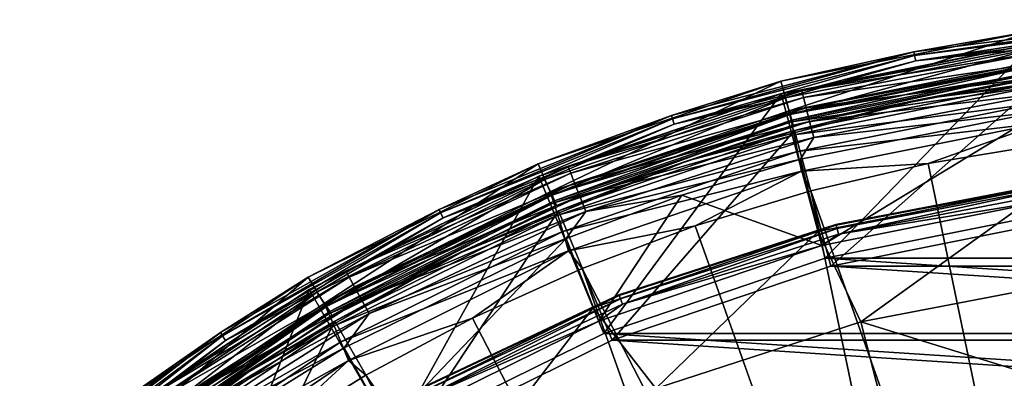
# Model space of a CAD drawing. Header units: metres. Extents: x -23 to 23, y -109 to 35.
# Tile 65 of 73: x -15 to -3, y 19 to 23. Entities that reach past the tile are written whole.
import ezdxf

# ---------------------------------------------------------------- set-up
doc = ezdxf.new("R2010")
doc.units = ezdxf.units.M
doc.layers.add('solid_ORA_SW0003', color=7, linetype='CONTINUOUS')

msp = doc.modelspace()

# ---------------------------------------------------------------- linework, layer by layer
at = {"layer": 'solid_ORA_SW0003'}
for points in [[(-1.472871, 23.086277, 117.774673), (-4.394417, 22.709505, 117.774673), (-3.005154, 22.951054, 117.851746)], [(-4.38614, 22.667013, 117.709145), (-4.394417, 22.709505, 117.774673), (-1.472871, 23.086277, 117.774673)], [(-1.470096, 23.043076, 117.709145), (-4.38614, 22.667013, 117.709145), (-1.472871, 23.086277, 117.774673)], [(-4.373666, 22.602978, 117.665314), (-4.38614, 22.667013, 117.709145), (-1.470096, 23.043076, 117.709145)], [(-1.465915, 22.97797, 117.665306), (-4.373666, 22.602978, 117.665314), (-1.470096, 23.043076, 117.709145)], [(-3.005154, 22.951054, 117.851746), (-5.958775, 22.362879, 117.851746), (-5.861605, 22.015476, 159.185638)], [(-4.394417, 22.709505, 117.774673), (-5.958775, 22.362879, 117.851746), (-3.005154, 22.951054, 117.851746)], [(-3.005154, 22.951054, 117.851746), (-5.861605, 22.015476, 159.185638), (-2.956115, 22.593683, 159.185638)], [(-1.465915, 22.97797, 117.665306), (-2.978592, 22.752829, 117.650002), (-4.373666, 22.602978, 117.665314)], [(-5.435198, 20.284437), (-5.952879, 22.21627), (-3.002368, 22.803202)], [(-5.952838, 22.216293, 115.199997), (-3.002368, 22.803202), (-5.952879, 22.21627)], [(-5.952838, 22.216293, 115.199997), (-3.002102, 22.803232, 115.199997), (-3.002368, 22.803202)], [(-5.713089, 22.251009, 115.407059), (-3.002102, 22.803232, 115.199997), (-5.952838, 22.216293, 115.199997)], [(-2.879248, 22.791594, 115.407059), (-3.002102, 22.803232, 115.199997), (-5.713089, 22.251009, 115.407059)], [(-2.879248, 22.791594, 115.407059), (-5.713089, 22.251009, 115.407059), (-2.869218, 22.7122, 115.600182)], [(-2.740986, 20.820347), (-5.435198, 20.284437), (-3.002368, 22.803202)], [(-4.394417, 22.709505, 117.774673), (-7.243777, 21.962151, 117.774673), (-5.958775, 22.362879, 117.851746)], [(-7.230133, 21.921064, 117.709145), (-7.243777, 21.962151, 117.774673), (-4.394417, 22.709505, 117.774673)], [(-4.38614, 22.667013, 117.709145), (-7.230133, 21.921064, 117.709145), (-4.394417, 22.709505, 117.774673)], [(-5.906604, 22.169807, 117.650002), (-2.978592, 22.752829, 117.650002), (-5.84696, 21.974472, 117.650002)], [(-4.373666, 22.602978, 117.665314), (-2.978592, 22.752829, 117.650002), (-5.906604, 22.169807, 117.650002)], [(-2.978592, 22.752829, 117.650002), (-2.94884, 22.550867, 117.650002), (-5.84696, 21.974472, 117.650002)], [(-5.713089, 22.251009, 115.407059), (-5.693187, 22.173498, 115.600182), (-2.869218, 22.7122, 115.600182)], [(-2.869218, 22.7122, 115.600182), (-5.693187, 22.173498, 115.600182), (-2.85326, 22.585876, 115.765984)], [(-7.209572, 21.859154, 117.665314), (-7.230133, 21.921064, 117.709145), (-4.38614, 22.667013, 117.709145)], [(-4.373666, 22.602978, 117.665314), (-7.209572, 21.859154, 117.665314), (-4.38614, 22.667013, 117.709145)], [(-4.373666, 22.602978, 117.665314), (-5.906604, 22.169807, 117.650002), (-7.209572, 21.859154, 117.665314)], [(-2.952511, 22.559381, 159.437363), (-2.956115, 22.593683, 159.185638), (-5.861605, 22.015476, 159.185638)], [(-5.854423, 21.981707, 159.437363), (-2.952511, 22.559381, 159.437363), (-5.861605, 22.015476, 159.185638)], [(-2.942284, 22.46244, 159.673401), (-2.952511, 22.559381, 159.437363), (-5.854423, 21.981707, 159.437363)], [(-5.693187, 22.173498, 115.600182), (-5.661522, 22.050173, 115.765984), (-2.85326, 22.585876, 115.765984)], [(-2.85326, 22.585876, 115.765984), (-5.661522, 22.050173, 115.765984), (-2.832463, 22.421253, 115.893135)], [(-5.83406, 21.886278, 159.673401), (-2.942284, 22.46244, 159.673401), (-5.854423, 21.981707, 159.437363)], [(-5.827723, 21.907116, 117.662666), (-5.84696, 21.974472, 117.650002), (-2.94884, 22.550867, 117.650002)], [(-2.926346, 22.30916, 159.87706), (-2.942284, 22.46244, 159.673401), (-5.83406, 21.886278, 159.673401)], [(-5.827723, 21.907116, 117.662666), (-2.94884, 22.550867, 117.650002), (-2.938988, 22.48152, 117.662666)], [(-5.827723, 21.907116, 117.662666), (-2.938988, 22.48152, 117.662666), (-5.811882, 21.847977, 117.699104)], [(-2.938988, 22.48152, 117.662666), (-2.930999, 22.42082, 117.699104), (-5.811882, 21.847977, 117.699104)], [(-4.280259, 22.155895, 117.754692), (-1.434586, 22.522348, 117.754692), (-2.923274, 22.354473, 117.822166)], [(-2.930999, 22.42082, 117.699104), (-1.434586, 22.522348, 117.754692), (-4.280259, 22.155895, 117.754692)], [(-5.958775, 22.362879, 117.851746), (-8.810216, 21.393801, 117.851746), (-8.666711, 21.062811, 159.185638)], [(-7.243777, 21.962151, 117.774673), (-8.810216, 21.393801, 117.851746), (-5.958775, 22.362879, 117.851746)], [(-5.958775, 22.362879, 117.851746), (-8.666711, 21.062811, 159.185638), (-5.861605, 22.015476, 159.185638)], [(-5.811882, 21.847977, 117.699104), (-2.930999, 22.42082, 117.699104), (-4.280259, 22.155895, 117.754692)], [(-5.796531, 21.782946, 117.822166), (-2.923274, 22.354473, 117.822166), (-5.370188, 20.193041, 129.534592)], [(-4.280259, 22.155895, 117.754692), (-2.923274, 22.354473, 117.822166), (-5.796531, 21.782946, 117.822166)], [(-5.661522, 22.050173, 115.765984), (-5.620256, 21.889452, 115.893135), (-2.832463, 22.421253, 115.893135)], [(-2.832463, 22.421253, 115.893135), (-5.620256, 21.889452, 115.893135), (-2.808247, 22.229567, 115.972954)], [(-2.923274, 22.354473, 117.822166), (-2.70837, 20.722485, 129.534592), (-5.370188, 20.193041, 129.534592)], [(-8.801719, 21.249229, 115.199997), (-5.952838, 22.216293, 115.199997), (-8.801523, 21.249292)], [(-8.45683, 21.359514, 115.407059), (-5.952838, 22.216293, 115.199997), (-8.801719, 21.249229, 115.199997)], [(-5.952838, 22.216293, 115.199997), (-5.952879, 22.21627), (-8.801523, 21.249292)], [(-8.03641, 19.401442), (-8.801523, 21.249292), (-5.952879, 22.21627)], [(-5.713089, 22.251009, 115.407059), (-5.952838, 22.216293, 115.199997), (-8.45683, 21.359514, 115.407059)], [(-5.713089, 22.251009, 115.407059), (-8.45683, 21.359514, 115.407059), (-5.693187, 22.173498, 115.600182)], [(-5.435198, 20.284437), (-8.03641, 19.401442), (-5.952879, 22.21627)], [(-5.80232, 21.735294, 159.87706), (-2.926346, 22.30916, 159.87706), (-5.83406, 21.886278, 159.673401)], [(-2.906136, 22.109482, 160.035065), (-2.926346, 22.30916, 159.87706), (-5.80232, 21.735294, 159.87706)], [(-5.620256, 21.889452, 115.893135), (-5.572207, 21.702312, 115.972954), (-2.808247, 22.229567, 115.972954)], [(-2.808247, 22.229567, 115.972954), (-5.572207, 21.702312, 115.972954), (-2.878574, 22.012568, 116)], [(-8.733161, 21.209249, 117.650002), (-5.906604, 22.169807, 117.650002), (-8.645236, 21.024729, 117.650002)], [(-7.209572, 21.859154, 117.665314), (-5.906604, 22.169807, 117.650002), (-8.733161, 21.209249, 117.650002)], [(-5.906604, 22.169807, 117.650002), (-5.84696, 21.974472, 117.650002), (-8.645236, 21.024729, 117.650002)], [(-8.45683, 21.359514, 115.407059), (-8.427371, 21.285109, 115.600182), (-5.693187, 22.173498, 115.600182)], [(-5.693187, 22.173498, 115.600182), (-8.427371, 21.285109, 115.600182), (-5.661522, 22.050173, 115.765984)], [(-7.055822, 21.428989, 117.754692), (-4.280259, 22.155895, 117.754692), (-5.796531, 21.782946, 117.822166)], [(-5.811882, 21.847977, 117.699104), (-4.280259, 22.155895, 117.754692), (-7.055822, 21.428989, 117.754692)], [(-5.762053, 21.538389, 160.035065), (-2.906136, 22.109482, 160.035065), (-5.80232, 21.735294, 159.87706)], [(-2.883548, 21.876347, 160.137115), (-2.906136, 22.109482, 160.035065), (-5.762053, 21.538389, 160.035065)], [(-5.854423, 21.981707, 159.437363), (-5.861605, 22.015476, 159.185638), (-8.666711, 21.062811, 159.185638)], [(-8.656013, 21.029921, 159.437363), (-5.854423, 21.981707, 159.437363), (-8.666711, 21.062811, 159.185638)], [(-5.83406, 21.886278, 159.673401), (-5.854423, 21.981707, 159.437363), (-8.656013, 21.029921, 159.437363)], [(-8.427371, 21.285109, 115.600182), (-8.380499, 21.166723, 115.765984), (-5.661522, 22.050173, 115.765984)], [(-5.661522, 22.050173, 115.765984), (-8.380499, 21.166723, 115.765984), (-5.620256, 21.889452, 115.893135)], [(-5.475091, 20.43354, 116), (-2.878574, 22.012568, 116), (-5.72716, 21.448521, 116)], [(-5.572207, 21.702312, 115.972954), (-5.72716, 21.448521, 116), (-2.878574, 22.012568, 116)], [(-5.475091, 20.43354, 116), (-2.761125, 20.973377, 116), (-2.878574, 22.012568, 116)], [(-7.243777, 21.962151, 117.774673), (-9.974143, 20.856487, 117.774673), (-8.810216, 21.393801, 117.851746)], [(-9.955357, 20.817486, 117.709145), (-9.974143, 20.856487, 117.774673), (-7.243777, 21.962151, 117.774673)], [(-7.230133, 21.921064, 117.709145), (-9.955357, 20.817486, 117.709145), (-7.243777, 21.962151, 117.774673)], [(-9.927047, 20.758715, 117.665314), (-9.955357, 20.817486, 117.709145), (-7.230133, 21.921064, 117.709145)], [(-7.209572, 21.859154, 117.665314), (-9.927047, 20.758715, 117.665314), (-7.230133, 21.921064, 117.709145)], [(-8.625691, 20.937002, 159.673401), (-5.83406, 21.886278, 159.673401), (-8.656013, 21.029921, 159.437363)], [(-8.616813, 20.960695, 117.662666), (-8.645236, 21.024729, 117.650002), (-5.84696, 21.974472, 117.650002)], [(-5.80232, 21.735294, 159.87706), (-5.83406, 21.886278, 159.673401), (-8.625691, 20.937002, 159.673401)], [(-8.616813, 20.960695, 117.662666), (-5.84696, 21.974472, 117.650002), (-5.827723, 21.907116, 117.662666)], [(-8.616813, 20.960695, 117.662666), (-5.827723, 21.907116, 117.662666), (-8.59339, 20.904127, 117.699104)], [(-5.827723, 21.907116, 117.662666), (-5.811882, 21.847977, 117.699104), (-8.59339, 20.904127, 117.699104)], [(-8.380499, 21.166723, 115.765984), (-8.319414, 21.012442, 115.893135), (-5.620256, 21.889452, 115.893135)], [(-5.620256, 21.889452, 115.893135), (-8.319414, 21.012442, 115.893135), (-5.572207, 21.702312, 115.972954)], [(-5.716979, 21.308098, 160.137115), (-2.883548, 21.876347, 160.137115), (-5.762053, 21.538389, 160.035065)], [(-5.716979, 21.308098, 160.137115), (-4.226598, 21.398544, 160.176529), (-2.883548, 21.876347, 160.137115)], [(-2.883548, 21.876347, 160.137115), (-4.226598, 21.398544, 160.176529), (-2.827827, 21.629482, 160.176529)], [(-7.209572, 21.859154, 117.665314), (-8.733161, 21.209249, 117.650002), (-9.927047, 20.758715, 117.665314)], [(-8.59339, 20.904127, 117.699104), (-5.811882, 21.847977, 117.699104), (-7.055822, 21.428989, 117.754692)], [(-8.570606, 20.841274, 117.822166), (-5.796531, 21.782946, 117.822166), (-7.940594, 19.320536, 129.534592)], [(-7.055822, 21.428989, 117.754692), (-5.796531, 21.782946, 117.822166), (-8.570606, 20.841274, 117.822166)], [(-5.796531, 21.782946, 117.822166), (-5.370188, 20.193041, 129.534592), (-7.940594, 19.320536, 129.534592)], [(-8.578407, 20.789835, 159.87706), (-5.80232, 21.735294, 159.87706), (-8.625691, 20.937002, 159.673401)], [(-5.762053, 21.538389, 160.035065), (-5.80232, 21.735294, 159.87706), (-8.578407, 20.789835, 159.87706)], [(-8.319414, 21.012442, 115.893135), (-8.248289, 20.8328, 115.972954), (-5.572207, 21.702312, 115.972954)], [(-5.572207, 21.702312, 115.972954), (-8.248289, 20.8328, 115.972954), (-5.72716, 21.448521, 116)], [(-8.518357, 20.597544, 160.035065), (-5.762053, 21.538389, 160.035065), (-8.578407, 20.789835, 159.87706)], [(-5.716979, 21.308098, 160.137115), (-5.762053, 21.538389, 160.035065), (-8.518357, 20.597544, 160.035065)], [(-2.827827, 21.629482, 160.176529), (-4.226598, 21.398544, 160.176529), (-2.105811, 11.189049, 160.433716)], [(-9.715813, 20.353539, 117.754692), (-7.055822, 21.428989, 117.754692), (-8.570606, 20.841274, 117.822166)], [(-8.59339, 20.904127, 117.699104), (-7.055822, 21.428989, 117.754692), (-9.715813, 20.353539, 117.754692)], [(-8.248289, 20.8328, 115.972954), (-7.119846, 21.0273, 116), (-5.72716, 21.448521, 116)], [(-5.475091, 20.43354, 116), (-5.72716, 21.448521, 116), (-7.119846, 21.0273, 116)], [(-8.810216, 21.393801, 117.851746), (-11.510581, 20.060438, 117.851746), (-11.323393, 19.751997, 159.185638)], [(-9.974143, 20.856487, 117.774673), (-11.510581, 20.060438, 117.851746), (-8.810216, 21.393801, 117.851746)], [(-8.810216, 21.393801, 117.851746), (-11.323393, 19.751997, 159.185638), (-8.666711, 21.062811, 159.185638)], [(-8.45683, 21.359514, 115.407059), (-8.801719, 21.249229, 115.199997), (-11.067203, 20.131166, 115.407059)], [(-8.45683, 21.359514, 115.407059), (-11.067203, 20.131166, 115.407059), (-8.427371, 21.285109, 115.600182)], [(-8.451016, 20.372002, 160.137115), (-5.716979, 21.308098, 160.137115), (-8.518357, 20.597544, 160.035065)], [(-8.451016, 20.372002, 160.137115), (-6.963931, 20.665077, 160.176529), (-5.716979, 21.308098, 160.137115)], [(-5.716979, 21.308098, 160.137115), (-6.963931, 20.665077, 160.176529), (-5.60727, 21.076616, 160.176529)], [(-5.716979, 21.308098, 160.137115), (-5.60727, 21.076616, 160.176529), (-4.226598, 21.398544, 160.176529)], [(-4.226598, 21.398544, 160.176529), (-5.60727, 21.076616, 160.176529), (-2.105811, 11.189049, 160.433716)], [(-11.5, 19.918585, 115.199997), (-8.801719, 21.249229, 115.199997), (-11.499855, 19.918674)], [(-11.067203, 20.131166, 115.407059), (-8.801719, 21.249229, 115.199997), (-11.5, 19.918585, 115.199997)], [(-10.5, 18.186533), (-11.499855, 19.918674), (-8.801523, 21.249292)], [(-8.801719, 21.249229, 115.199997), (-8.801523, 21.249292), (-11.499855, 19.918674)], [(-11.410032, 19.887554, 117.650002), (-8.733161, 21.209249, 117.650002), (-11.295648, 19.717903, 117.650002)], [(-9.927047, 20.758715, 117.665314), (-8.733161, 21.209249, 117.650002), (-11.410032, 19.887554, 117.650002)], [(-8.733161, 21.209249, 117.650002), (-8.645236, 21.024729, 117.650002), (-11.295648, 19.717903, 117.650002)], [(-11.067203, 20.131166, 115.407059), (-11.02865, 20.061039, 115.600182), (-8.427371, 21.285109, 115.600182)], [(-8.427371, 21.285109, 115.600182), (-11.02865, 20.061039, 115.600182), (-8.380499, 21.166723, 115.765984)], [(-8.03641, 19.401442), (-10.5, 18.186533), (-8.801523, 21.249292)], [(-5.310316, 20.682316, 116.221725), (-2.783737, 21.144581, 116.300888), (-2.676261, 21.184788, 116.221725)], [(-5.310316, 20.682316, 116.221725), (-2.676261, 21.184788, 116.221725), (-5.308217, 20.674139, 116.138702)], [(-2.676261, 21.184788, 116.221725), (-2.675203, 21.176413, 116.138702), (-5.308217, 20.674139, 116.138702)], [(-5.308217, 20.674139, 116.138702), (-2.675203, 21.176413, 116.138702), (-5.297875, 20.633862, 116.066353)], [(-2.675203, 21.176413, 116.138702), (-2.669991, 21.135159, 116.066353), (-5.297875, 20.633862, 116.066353)], [(-8.656013, 21.029921, 159.437363), (-8.666711, 21.062811, 159.185638), (-11.323393, 19.751997, 159.185638)], [(-11.02865, 20.061039, 115.600182), (-10.96731, 19.949463, 115.765984), (-8.380499, 21.166723, 115.765984)], [(-8.380499, 21.166723, 115.765984), (-10.96731, 19.949463, 115.765984), (-8.319414, 21.012442, 115.893135)], [(-5.60727, 21.076616, 160.176529), (-6.963931, 20.665077, 160.176529), (-3.472766, 10.838075, 160.433716)], [(-5.60727, 21.076616, 160.176529), (-3.472766, 10.838075, 160.433716), (-2.105811, 11.189049, 160.433716)], [(-2.783737, 21.144581, 116.300888), (-5.519843, 20.600334, 116.300888), (-5.016774, 19.539043, 118.094048)], [(-5.310316, 20.682316, 116.221725), (-5.519843, 20.600334, 116.300888), (-2.783737, 21.144581, 116.300888)], [(-5.297875, 20.633862, 116.066353), (-2.669991, 21.135159, 116.066353), (-5.281092, 20.568495, 116.017273)], [(-2.669991, 21.135159, 116.066353), (-2.661533, 21.068203, 116.017273), (-5.281092, 20.568495, 116.017273)], [(-5.281092, 20.568495, 116.017273), (-2.661533, 21.068203, 116.017273), (-2.761125, 20.973377, 116)], [(-2.783737, 21.144581, 116.300888), (-5.016774, 19.539043, 118.094048), (-2.528323, 20.013741, 118.094048)], [(-11.309272, 19.720335, 159.437363), (-8.656013, 21.029921, 159.437363), (-11.323393, 19.751997, 159.185638)], [(-8.625691, 20.937002, 159.673401), (-8.656013, 21.029921, 159.437363), (-11.309272, 19.720335, 159.437363)], [(-11.258566, 19.658438, 117.662666), (-11.295648, 19.717903, 117.650002), (-8.645236, 21.024729, 117.650002)], [(-11.258566, 19.658438, 117.662666), (-8.645236, 21.024729, 117.650002), (-8.616813, 20.960695, 117.662666)], [(-11.258566, 19.658438, 117.662666), (-8.616813, 20.960695, 117.662666), (-11.227962, 19.605412, 117.699104)], [(-8.616813, 20.960695, 117.662666), (-8.59339, 20.904127, 117.699104), (-11.227962, 19.605412, 117.699104)], [(-10.96731, 19.949463, 115.765984), (-10.887371, 19.804054, 115.893135), (-8.319414, 21.012442, 115.893135)], [(-8.319414, 21.012442, 115.893135), (-10.887371, 19.804054, 115.893135), (-8.248289, 20.8328, 115.972954)], [(-8.095416, 19.544064, 116), (-7.119846, 21.0273, 116), (-8.481118, 20.516104, 116)], [(-8.248289, 20.8328, 115.972954), (-8.481118, 20.516104, 116), (-7.119846, 21.0273, 116)], [(-8.095416, 19.544064, 116), (-5.475091, 20.43354, 116), (-7.119846, 21.0273, 116)], [(-5.281092, 20.568495, 116.017273), (-2.761125, 20.973377, 116), (-5.475091, 20.43354, 116)], [(-9.974143, 20.856487, 117.774673), (-12.540666, 19.410683, 117.774673), (-11.510581, 20.060438, 117.851746)], [(-12.517044, 19.374403, 117.709145), (-12.540666, 19.410683, 117.774673), (-9.974143, 20.856487, 117.774673)], [(-9.955357, 20.817486, 117.709145), (-12.517044, 19.374403, 117.709145), (-9.974143, 20.856487, 117.774673)], [(-11.269259, 19.630909, 159.673401), (-8.625691, 20.937002, 159.673401), (-11.309272, 19.720335, 159.437363)], [(-8.578407, 20.789835, 159.87706), (-8.625691, 20.937002, 159.673401), (-11.269259, 19.630909, 159.673401)], [(-11.227962, 19.605412, 117.699104), (-8.59339, 20.904127, 117.699104), (-9.715813, 20.353539, 117.754692)], [(-11.198037, 19.545568, 117.822166), (-8.570606, 20.841274, 117.822166), (-10.374965, 18.120052, 129.534592)], [(-9.715813, 20.353539, 117.754692), (-8.570606, 20.841274, 117.822166), (-11.198037, 19.545568, 117.822166)], [(-10.887371, 19.804054, 115.893135), (-10.794291, 19.634743, 115.972954), (-8.248289, 20.8328, 115.972954)], [(-8.248289, 20.8328, 115.972954), (-10.794291, 19.634743, 115.972954), (-8.481118, 20.516104, 116)], [(-8.570606, 20.841274, 117.822166), (-7.940594, 19.320536, 129.534592), (-10.374965, 18.120052, 129.534592)], [(-12.481452, 19.319738, 117.665314), (-12.517044, 19.374403, 117.709145), (-9.955357, 20.817486, 117.709145)], [(-9.927047, 20.758715, 117.665314), (-12.481452, 19.319738, 117.665314), (-9.955357, 20.817486, 117.709145)], [(-9.927047, 20.758715, 117.665314), (-11.410032, 19.887554, 117.650002), (-12.481452, 19.319738, 117.665314)], [(-11.206816, 19.489058, 159.87706), (-8.578407, 20.789835, 159.87706), (-11.269259, 19.630909, 159.673401)], [(-8.518357, 20.597544, 160.035065), (-8.578407, 20.789835, 159.87706), (-11.206816, 19.489058, 159.87706)], [(-5.435241, 20.284431, -1.4), (-5.435198, 20.284437), (-2.740986, 20.820347)], [(-5.435241, 20.284431, -1.4), (-2.740986, 20.820347), (-2.741059, 20.820337, -1.4)], [(-5.435241, 20.284431, -1.4), (-2.741059, 20.820337, -1.4), (5.435241, 20.284431, -1.4)], [(5.370188, 20.193041, 129.534592), (-5.370188, 20.193041, 129.534592), (-2.70837, 20.722485, 129.534592)], [(-11.1274, 19.303209, 160.035065), (-8.518357, 20.597544, 160.035065), (-11.206816, 19.489058, 159.87706)], [(-8.451016, 20.372002, 160.137115), (-8.518357, 20.597544, 160.035065), (-11.1274, 19.303209, 160.035065)], [(-8.451016, 20.372002, 160.137115), (-8.290771, 20.165689, 160.176529), (-6.963931, 20.665077, 160.176529)], [(-6.963931, 20.665077, 160.176529), (-8.290771, 20.165689, 160.176529), (-3.472766, 10.838075, 160.433716)], [(-5.519843, 20.600334, 116.300888), (-8.161504, 19.703611, 116.300888), (-7.426106, 18.756203, 118.094048)], [(-7.860624, 19.85367, 116.221725), (-8.161504, 19.703611, 116.300888), (-5.519843, 20.600334, 116.300888)], [(-7.860624, 19.85367, 116.221725), (-5.519843, 20.600334, 116.300888), (-5.310316, 20.682316, 116.221725)], [(-7.860624, 19.85367, 116.221725), (-5.310316, 20.682316, 116.221725), (-7.857517, 19.845821, 116.138702)], [(-5.310316, 20.682316, 116.221725), (-5.308217, 20.674139, 116.138702), (-7.857517, 19.845821, 116.138702)], [(-7.857517, 19.845821, 116.138702), (-5.308217, 20.674139, 116.138702), (-7.842209, 19.807158, 116.066353)], [(-5.308217, 20.674139, 116.138702), (-5.297875, 20.633862, 116.066353), (-7.842209, 19.807158, 116.066353)], [(-7.842209, 19.807158, 116.066353), (-5.297875, 20.633862, 116.066353), (-7.817365, 19.74441, 116.017273)], [(-5.297875, 20.633862, 116.066353), (-5.281092, 20.568495, 116.017273), (-7.817365, 19.74441, 116.017273)], [(-5.519843, 20.600334, 116.300888), (-7.426106, 18.756203, 118.094048), (-5.016774, 19.539043, 118.094048)], [(-10.577221, 18.320169, 116), (-8.481118, 20.516104, 116), (-11.08684, 19.233353, 116)], [(-10.794291, 19.634743, 115.972954), (-11.08684, 19.233353, 116), (-8.481118, 20.516104, 116)], [(-10.577221, 18.320169, 116), (-8.095416, 19.544064, 116), (-8.481118, 20.516104, 116)], [(-7.817365, 19.74441, 116.017273), (-5.281092, 20.568495, 116.017273), (-5.475091, 20.43354, 116)], [(-11.038126, 19.084328, 160.137115), (-8.451016, 20.372002, 160.137115), (-11.1274, 19.303209, 160.035065)], [(-11.038126, 19.084328, 160.137115), (-9.582108, 19.580593, 160.176529), (-8.451016, 20.372002, 160.137115)], [(-8.451016, 20.372002, 160.137115), (-9.582108, 19.580593, 160.176529), (-8.290771, 20.165689, 160.176529)], [(-7.817365, 19.74441, 116.017273), (-5.475091, 20.43354, 116), (-8.095416, 19.544064, 116)], [(-12.21666, 18.947159, 117.754692), (-9.715813, 20.353539, 117.754692), (-11.198037, 19.545568, 117.822166)], [(-11.227962, 19.605412, 117.699104), (-9.715813, 20.353539, 117.754692), (-12.21666, 18.947159, 117.754692)], [(-8.036352, 19.40147, -1.4), (-8.03641, 19.401442), (-5.435198, 20.284437)], [(-8.036352, 19.40147, -1.4), (-5.435198, 20.284437), (-5.435241, 20.284431, -1.4)], [(-8.036352, 19.40147, -1.4), (-5.435241, 20.284431, -1.4), (8.036352, 19.40147, -1.4)], [(-5.435241, 20.284431, -1.4), (5.435241, 20.284431, -1.4), (8.036352, 19.40147, -1.4)], [(-11.067203, 20.131166, 115.407059), (-11.5, 19.918585, 115.199997), (-13.503038, 18.585337, 115.407059)], [(-11.067203, 20.131166, 115.407059), (-13.503038, 18.585337, 115.407059), (-11.02865, 20.061039, 115.600182)], [(-8.290771, 20.165689, 160.176529), (-9.582108, 19.580593, 160.176529), (-4.784953, 10.318542, 160.433716)], [(-8.290771, 20.165689, 160.176529), (-4.784953, 10.318542, 160.433716), (-3.472766, 10.838075, 160.433716)], [(7.940594, 19.320536, 129.534592), (-7.940594, 19.320536, 129.534592), (-5.370188, 20.193041, 129.534592)], [(7.940594, 19.320536, 129.534592), (-5.370188, 20.193041, 129.534592), (5.370188, 20.193041, 129.534592)], [(-11.510581, 20.060438, 117.851746), (-14.013564, 18.385653, 117.851746), (-13.786154, 18.105486, 159.185638)], [(-12.540666, 19.410683, 117.774673), (-14.013564, 18.385653, 117.851746), (-11.510581, 20.060438, 117.851746)], [(-11.510581, 20.060438, 117.851746), (-13.786154, 18.105486, 159.185638), (-11.323393, 19.751997, 159.185638)], [(-13.503038, 18.585337, 115.407059), (-13.456, 18.520596, 115.600182), (-11.02865, 20.061039, 115.600182)], [(-11.02865, 20.061039, 115.600182), (-13.456, 18.520596, 115.600182), (-10.96731, 19.949463, 115.765984)], [(-12.783937, 16.660458), (-14.001562, 18.247089), (-11.499855, 19.918674)], [(-11.5, 19.918585, 115.199997), (-11.499855, 19.918674), (-14.001562, 18.247089)], [(-14.001513, 18.247128, 115.199997), (-11.5, 19.918585, 115.199997), (-14.001562, 18.247089)], [(-13.503038, 18.585337, 115.407059), (-11.5, 19.918585, 115.199997), (-14.001513, 18.247128, 115.199997)], [(-13.456, 18.520596, 115.600182), (-13.38116, 18.417587, 115.765984), (-10.96731, 19.949463, 115.765984)], [(-10.96731, 19.949463, 115.765984), (-13.38116, 18.417587, 115.765984), (-10.887371, 19.804054, 115.893135)], [(-10.5, 18.186533), (-12.783937, 16.660458), (-11.499855, 19.918674)], [(-2.528323, 20.013741, 118.094048), (-5.016774, 19.539043, 118.094048), (-2.364469, 18.716696, 119.784218)], [(-13.891336, 18.227354, 117.650002), (-11.410032, 19.887554, 117.650002), (-13.752685, 18.076468, 117.650002)], [(-12.481452, 19.319738, 117.665314), (-11.410032, 19.887554, 117.650002), (-13.891336, 18.227354, 117.650002)], [(-11.410032, 19.887554, 117.650002), (-11.295648, 19.717903, 117.650002), (-13.752685, 18.076468, 117.650002)], [(-13.38116, 18.417587, 115.765984), (-13.283627, 18.283344, 115.893135), (-10.887371, 19.804054, 115.893135)], [(-10.887371, 19.804054, 115.893135), (-13.283627, 18.283344, 115.893135), (-10.794291, 19.634743, 115.972954)], [(-10.286965, 18.71192, 116.221725), (-8.161504, 19.703611, 116.300888), (-7.860624, 19.85367, 116.221725)], [(-10.286965, 18.71192, 116.221725), (-7.860624, 19.85367, 116.221725), (-10.282899, 18.704523, 116.138702)], [(-7.860624, 19.85367, 116.221725), (-7.857517, 19.845821, 116.138702), (-10.282899, 18.704523, 116.138702)], [(-10.282899, 18.704523, 116.138702), (-7.857517, 19.845821, 116.138702), (-10.262866, 18.668083, 116.066353)], [(-7.857517, 19.845821, 116.138702), (-7.842209, 19.807158, 116.066353), (-10.262866, 18.668083, 116.066353)], [(-10.262866, 18.668083, 116.066353), (-7.842209, 19.807158, 116.066353), (-10.230353, 18.608944, 116.017273)], [(-7.842209, 19.807158, 116.066353), (-7.817365, 19.74441, 116.017273), (-10.230353, 18.608944, 116.017273)], [(-11.309272, 19.720335, 159.437363), (-11.323393, 19.751997, 159.185638), (-13.786154, 18.105486, 159.185638)], [(-13.768734, 18.07539, 159.437363), (-11.309272, 19.720335, 159.437363), (-13.786154, 18.105486, 159.185638)], [(-11.269259, 19.630909, 159.673401), (-11.309272, 19.720335, 159.437363), (-13.768734, 18.07539, 159.437363)], [(-13.707812, 18.022614, 117.662666), (-13.752685, 18.076468, 117.650002), (-11.295648, 19.717903, 117.650002)], [(-13.707812, 18.022614, 117.662666), (-11.295648, 19.717903, 117.650002), (-11.258566, 19.658438, 117.662666)], [(-8.161504, 19.703611, 116.300888), (-10.663518, 18.469755, 116.300888), (-9.718325, 17.677567, 118.094048)], [(-10.286965, 18.71192, 116.221725), (-10.663518, 18.469755, 116.300888), (-8.161504, 19.703611, 116.300888)], [(-10.230353, 18.608944, 116.017273), (-7.817365, 19.74441, 116.017273), (-8.095416, 19.544064, 116)], [(-8.161504, 19.703611, 116.300888), (-9.718325, 17.677567, 118.094048), (-7.426106, 18.756203, 118.094048)], [(-13.719385, 17.990417, 159.673401), (-11.269259, 19.630909, 159.673401), (-13.768734, 18.07539, 159.437363)], [(-11.206816, 19.489058, 159.87706), (-11.269259, 19.630909, 159.673401), (-13.719385, 17.990417, 159.673401)], [(-13.707812, 18.022614, 117.662666), (-11.258566, 19.658438, 117.662666), (-13.670552, 17.974033, 117.699104)], [(-11.258566, 19.658438, 117.662666), (-11.227962, 19.605412, 117.699104), (-13.670552, 17.974033, 117.699104)], [(-13.670552, 17.974033, 117.699104), (-11.227962, 19.605412, 117.699104), (-12.21666, 18.947159, 117.754692)], [(-13.283627, 18.283344, 115.893135), (-13.170061, 18.127033, 115.972954), (-10.794291, 19.634743, 115.972954)], [(-10.794291, 19.634743, 115.972954), (-13.170061, 18.127033, 115.972954), (-11.08684, 19.233353, 116)], [(-11.038126, 19.084328, 160.137115), (-10.832414, 18.912291, 160.176529), (-9.582108, 19.580593, 160.176529)], [(-9.582108, 19.580593, 160.176529), (-10.832414, 18.912291, 160.176529), (-4.784953, 10.318542, 160.433716)], [(-13.642298, 17.855354, 159.87706), (-11.206816, 19.489058, 159.87706), (-13.719385, 17.990417, 159.673401)], [(-11.1274, 19.303209, 160.035065), (-11.206816, 19.489058, 159.87706), (-13.642298, 17.855354, 159.87706)], [(-13.633866, 17.918001, 117.822166), (-11.198037, 19.545568, 117.822166), (-12.631996, 16.611929, 129.534592)], [(-12.21666, 18.947159, 117.754692), (-11.198037, 19.545568, 117.822166), (-13.633866, 17.918001, 117.822166)], [(-11.198037, 19.545568, 117.822166), (-10.374965, 18.120052, 129.534592), (-12.631996, 16.611929, 129.534592)], [(-10.230353, 18.608944, 116.017273), (-8.095416, 19.544064, 116), (-10.577221, 18.320169, 116)], [(-5.016774, 19.539043, 118.094048), (-7.426106, 18.756203, 118.094048), (-4.691648, 18.272762, 119.784218)], [(-5.016774, 19.539043, 118.094048), (-4.691648, 18.272762, 119.784218), (-2.364469, 18.716696, 119.784218)], [(-12.540666, 19.410683, 117.774673), (-14.901184, 17.648483, 117.774673), (-14.013564, 18.385653, 117.851746)], [(-14.873116, 17.615522, 117.709145), (-14.901184, 17.648483, 117.774673), (-12.540666, 19.410683, 117.774673)], [(-12.517044, 19.374403, 117.709145), (-14.873116, 17.615522, 117.709145), (-12.540666, 19.410683, 117.774673)], [(-14.830826, 17.565861, 117.665314), (-14.873116, 17.615522, 117.709145), (-12.517044, 19.374403, 117.709145)], [(-12.481452, 19.319738, 117.665314), (-14.830826, 17.565861, 117.665314), (-12.517044, 19.374403, 117.709145)], [(-10.499936, 18.186563, -1.4), (-10.5, 18.186533), (-8.03641, 19.401442)], [(-10.499936, 18.186563, -1.4), (-8.03641, 19.401442), (-8.036352, 19.40147, -1.4)], [(-10.499936, 18.186563, -1.4), (-8.036352, 19.40147, -1.4), (10.499936, 18.186563, -1.4)], [(10.374965, 18.120052, 129.534592), (-10.374965, 18.120052, 129.534592), (-7.940594, 19.320536, 129.534592)], [(-8.036352, 19.40147, -1.4), (8.036352, 19.40147, -1.4), (10.499936, 18.186563, -1.4)], [(10.374965, 18.120052, 129.534592), (-7.940594, 19.320536, 129.534592), (7.940594, 19.320536, 129.534592)], [(-12.481452, 19.319738, 117.665314), (-13.891336, 18.227354, 117.650002), (-14.830826, 17.565861, 117.665314)], [(-13.544078, 17.677761, 160.035065), (-11.1274, 19.303209, 160.035065), (-13.642298, 17.855354, 159.87706)], [(-11.038126, 19.084328, 160.137115), (-11.1274, 19.303209, 160.035065), (-13.544078, 17.677761, 160.035065)], [(-13.170061, 18.127033, 115.972954), (-12.321691, 18.466612, 116), (-11.08684, 19.233353, 116)], [(-10.577221, 18.320169, 116), (-11.08684, 19.233353, 116), (-12.321691, 18.466612, 116)], [(-13.43333, 17.467466, 160.137115), (-11.038126, 19.084328, 160.137115), (-13.544078, 17.677761, 160.035065)], [(-13.43333, 17.467466, 160.137115), (-12.036333, 18.163645, 160.176529), (-11.038126, 19.084328, 160.137115)], [(-11.038126, 19.084328, 160.137115), (-12.036333, 18.163645, 160.176529), (-10.832414, 18.912291, 160.176529)], [(-14.517403, 17.232887, 117.754692), (-12.21666, 18.947159, 117.754692), (-13.633866, 17.918001, 117.822166)], [(-13.670552, 17.974033, 117.699104), (-12.21666, 18.947159, 117.754692), (-14.517403, 17.232887, 117.754692)], [(-10.832414, 18.912291, 160.176529), (-12.036333, 18.163645, 160.176529), (-6.021678, 9.638647, 160.433716)], [(-10.832414, 18.912291, 160.176529), (-6.021678, 9.638647, 160.433716), (-4.784953, 10.318542, 160.433716)]]:
    msp.add_3dface(points, dxfattribs=at)

doc.saveas('drawing.dxf')
